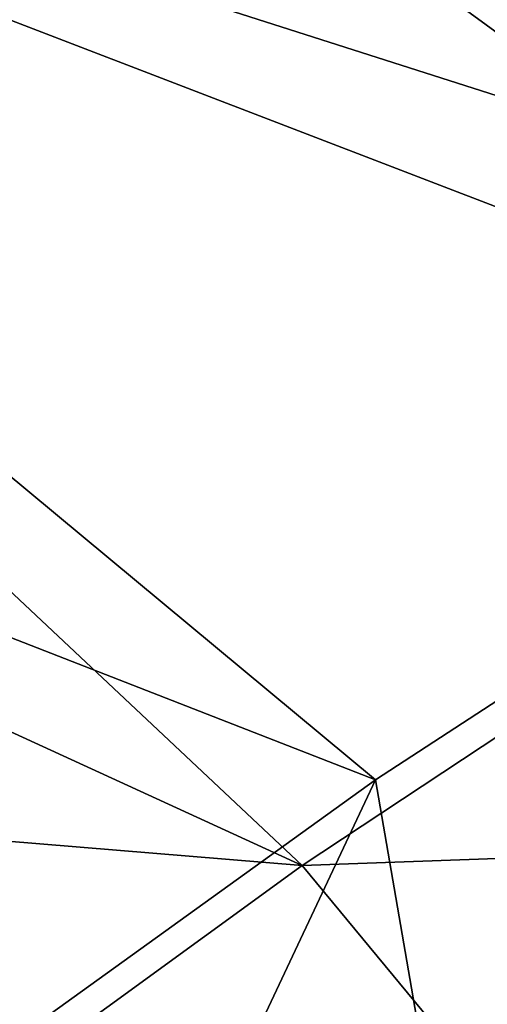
# Model space of a CAD drawing. Header units: metres. Extents: x 0 to 1651, y -1070 to 0.
# Tile 31 of 109: x 266 to 309, y -370 to -282. Entities that reach past the tile are written whole.
import ezdxf

# ---------------------------------------------------------------- set-up
doc = ezdxf.new("R2010")
doc.units = ezdxf.units.M

msp = doc.modelspace()

# ---------------------------------------------------------------- linework, layer by layer
at = {"layer": 'None'}
for points in [[(365.747498, -306.445068, -62.999996), (234.341095, -130.40509, -63), (253.369644, -112.37645, -63)], [(365.747498, -306.445068, -62.999996), (253.369644, -112.37645, -63), (435.240631, -265.682251, -62.999996)], [(217.56218, -150.544235, -63), (234.341095, -130.40509, -63), (365.747498, -306.445068, -62.999996)], [(234.422501, -133.640961, -60), (217.973877, -153.848602, -60), (355.208771, -316.096222, -60)], [(420.308136, -277.076508, -60), (234.422501, -133.640961, -60), (355.208771, -316.096222, -60)], [(203.265121, -172.514938, -63), (217.56218, -150.544235, -63), (365.747498, -306.445068, -62.999996)], [(355.208771, -316.096222, -60), (217.973877, -153.848602, -60), (204.33606, -175.307526, -60)], [(365.747498, -306.445068, -62.999996), (191.522324, -195.956284, -63), (203.265121, -172.514938, -63)], [(355.208771, -316.096222, -60), (204.33606, -175.307526, -60), (193.115814, -198.0112, -60)], [(171.008301, -244.226837, -63), (191.522324, -195.956284, -63), (365.747498, -306.445068, -62.999996)], [(172.720093, -245.968185, -60), (355.208771, -316.096222, -60), (193.115814, -198.0112, -60)], [(153.33049, -293.606659, -63), (171.008301, -244.226837, -63), (298.524719, -350.212921, -62.999996)], [(298.524719, -350.212921, -62.999996), (171.008301, -244.226837, -63), (365.747498, -306.445068, -62.999996)], [(155.082611, -295.183868, -60), (291.89328, -357.948517, -60), (172.720093, -245.968185, -60)], [(291.89328, -357.948517, -60), (355.208771, -316.096222, -60), (172.720093, -245.968185, -60)], [(233.759018, -396.798767, -62.999996), (153.33049, -293.606659, -63), (298.524719, -350.212921, -62.999996)], [(291.89328, -357.948517, -60), (155.082611, -295.183868, -60), (140.3125, -345.417175, -60)], [(307.57663, -402.615631, -406), (298.524719, -350.212921, -62.999996), (365.747498, -306.445068, -62.999996)], [(365.747498, -306.445068, -62.999996), (355.983276, -369.770508, -406), (307.57663, -402.615631, -406)], [(355.208771, -316.096222, -60), (291.89328, -357.948517, -60), (377.30127, -354.863586, -377.175201)], [(309.661865, -539.102539, -406), (303.976257, -523.353577, -406), (444.100098, -316.000854, -406)], [(444.100098, -316.000854, -406), (303.976257, -523.353577, -406), (405.507202, -338.635468, -406)], [(303.976257, -523.353577, -406), (298.536896, -507.503082, -406), (405.507202, -338.635468, -406)], [(405.507202, -338.635468, -406), (298.536896, -507.503082, -406), (355.983276, -369.770508, -406)], [(230.484879, -402.551971, -60), (291.89328, -357.948517, -60), (140.3125, -345.417175, -60)], [(298.524719, -350.212921, -62.999996), (260.122711, -431.70108, -374.229431), (233.759018, -396.798767, -62.999996)], [(260.122711, -431.70108, -374.229431), (298.524719, -350.212921, -62.999996), (307.57663, -402.615631, -406)], [(377.30127, -354.863586, -377.175201), (291.89328, -357.948517, -60), (320.422455, -392.416199, -377.175201)], [(291.89328, -357.948517, -60), (230.484879, -402.551971, -60), (320.422455, -392.416199, -377.175201)], [(355.983276, -369.770508, -406), (293.318024, -491.467499, -406), (288.360138, -475.365112, -406)], [(355.983276, -369.770508, -406), (288.360138, -475.365112, -406), (307.57663, -402.615631, -406)], [(298.536896, -507.503082, -406), (293.318024, -491.467499, -406), (355.983276, -369.770508, -406)]]:
    msp.add_3dface(points, dxfattribs=at)

doc.saveas('drawing.dxf')
